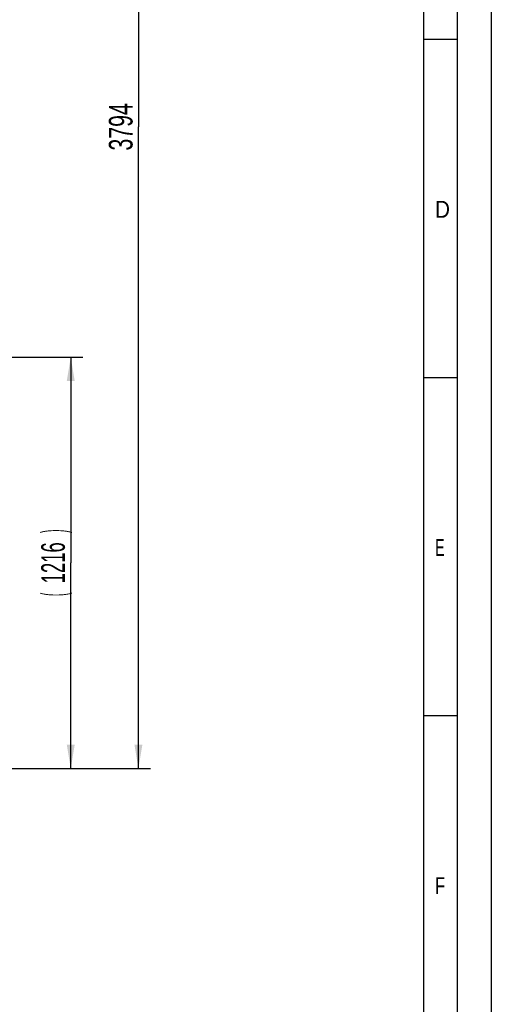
# Model space of a CAD drawing. Header units: millimetres. Extents: x 0 to 841, y 0 to 594.
# Tile 67 of 72: x 771 to 841, y 304 to 450. Entities that reach past the tile are written whole.
import ezdxf
from ezdxf.enums import TextEntityAlignment as Align

# ---------------------------------------------------------------- set-up
doc = ezdxf.new("R2010")
doc.units = ezdxf.units.MM
doc.header["$LTSCALE"] = 46.255
doc.layers.get('0').update_dxf_attribs({"linetype": 'CONTINUOUS'})
doc.styles.get("Standard").update_dxf_attribs({"font": 'txt', "width": 0.6})
doc.styles.add('TEXTSTYLE_2', font='txt')
doc.dimstyles.new('DIMSTYLE_2', dxfattribs={"dimtxt": 3.5, "dimasz": 3.5, "dimexe": 1.8, "dimexo": 0, "dimgap": 0.875, "dimtad": 1, "dimdec": 0, "dimlfac": 20, "dimdsep": 46, "dimtxsty": 'Standard', "dimblk": '_FILLED', "dimblk1": '_FILLED', "dimblk2": '_FILLED', "dimcen": 0.09, "dimadec": 0, "dimazin": 0, "dimtp": 2, "dimtm": 2, "dimtfac": 1, "dimtdec": 0, "dimtofl": 0, "dimtmove": 0, "dimatfit": 3, "dimldrblk": '_FILLED', "dimfxl": 1, "dimtolj": 1, "dimarcsym": 0})
doc.dimstyles.new('DIMSTYLE_3', dxfattribs={"dimtxt": 3.5, "dimasz": 3.5, "dimexe": 1.8, "dimexo": 0, "dimgap": 0.875, "dimtad": 1, "dimlfac": 20, "dimdsep": 46, "dimtxsty": 'Standard', "dimblk": '_FILLED', "dimblk1": '_FILLED', "dimblk2": '_FILLED', "dimcen": 0.09, "dimadec": 0, "dimazin": 0, "dimtp": 1.2, "dimtm": 1.2, "dimtfac": 1, "dimtofl": 0, "dimtmove": 0, "dimatfit": 3, "dimldrblk": '_FILLED', "dimfxl": 1, "dimtolj": 1, "dimarcsym": 0})

# ---------------------------------------------------------------- blocks, each defined once
blk = doc.blocks.new('_FILLED')
at = {"color": 0, "linetype": 'ByBlock'}
blk.add_solid([(0, 0), (-1, 0.167), (-1, -0.167)], dxfattribs=at)
blk = doc.blocks.new('*D13')
at = {"color": 2, "linetype": 'Continuous'}
for p, q in [((737.77, 400), (780.65, 400)), ((778.85, 400), (778.85, 369.6)), ((778.85, 339.2), (778.85, 369.6)), ((707.5, 339.2), (780.65, 339.2))]:
    blk.add_line(p, q, dxfattribs=at)
at = {"color": 2, "linetype": 'Continuous', "xscale": 3.5, "yscale": 3.5, "zscale": 3.5}
for p, rotation in [((778.85, 400), 90), ((778.85, 339.2), 270)]:
    blk.add_blockref('_FILLED', p, dxfattribs=dict(at, rotation=rotation))
at = {"color": 2, "linetype": 'Continuous'}
for s, width, p in [(')', 0.333333, (777.98, 374.27)), ('1216', 0.583333, (777.98, 369.6)), ('(', 0.333333, (777.98, 364.93))]:
    blk.add_text(s, height=3.5, rotation=90, dxfattribs=dict(at, width=width)).set_placement(p, align=Align.CENTER)
blk = doc.blocks.new('*D20')
at = {"color": 2, "linetype": 'Continuous'}
for p, q in [((772.67, 528.89), (790.65, 528.89)), ((788.85, 528.89), (788.85, 434.05)), ((788.85, 339.2), (788.85, 434.05)), ((707.5, 339.2), (790.65, 339.2))]:
    blk.add_line(p, q, dxfattribs=at)
at = {"color": 2, "linetype": 'Continuous', "xscale": 3.5, "yscale": 3.5, "zscale": 3.5}
for p, rotation in [((788.85, 528.89), 90), ((788.85, 339.2), 270)]:
    blk.add_blockref('_FILLED', p, dxfattribs=dict(at, rotation=rotation))
at = {"color": 2, "linetype": 'Continuous', "width": 0.672619}
blk.add_text('3794', height=3.5, rotation=90, dxfattribs=at).set_placement((787.98, 434.05), align=Align.CENTER)

msp = doc.modelspace()

# ---------------------------------------------------------------- linework, layer by layer
at = {"color": 5, "linetype": 'Continuous'}
for p, q in [((841, 594), (841, 0)), ((831, 584), (831, 10)), ((831, 447), (836, 447)), ((831, 397), (836, 397)), ((831, 347), (836, 347))]:
    msp.add_line(p, q, dxfattribs=at)
at = {"color": 6, "linetype": 'Continuous'}
msp.add_line((836, 5), (836, 589), dxfattribs=at)

# ---------------------------------------------------------------- texts
at = {"color": 5, "linetype": 'Continuous', "style": 'TEXTSTYLE_2'}
for s, width, p in [('D', 0.904762, (832.70156, 420.613)), ('E', 0.619048, (832.70156, 370.613)), ('F', 0.714286, (832.70156, 320.613))]:
    msp.add_text(s, height=2.50001, dxfattribs=dict(at, width=width)).set_placement(p)

# ---------------------------------------------------------------- dimensions: what is measured, and where the dimension line sits
at = {"color": 2, "linetype": 'Continuous'}
dim = msp.add_linear_dim(base=(788.85, 339.2), p1=(772.675, 528.8921), p2=(707.5, 339.2), angle=270, dimstyle='DIMSTYLE_2', dxfattribs=at)
dim.commit()
dim.dimension.update_dxf_attribs({"geometry": '*D20', "text_midpoint": (788.85, 433.71274), "dimtype": 160})
dim = msp.add_linear_dim(base=(778.85, 339.2), p1=(737.77265, 400), p2=(707.5, 339.2), angle=270, text='(<>)', dimstyle='DIMSTYLE_3', dxfattribs=at)
dim.commit()
dim.dimension.update_dxf_attribs({"geometry": '*D13', "text_midpoint": (778.85, 369.6), "dimtype": 160})

doc.saveas('drawing.dxf')
